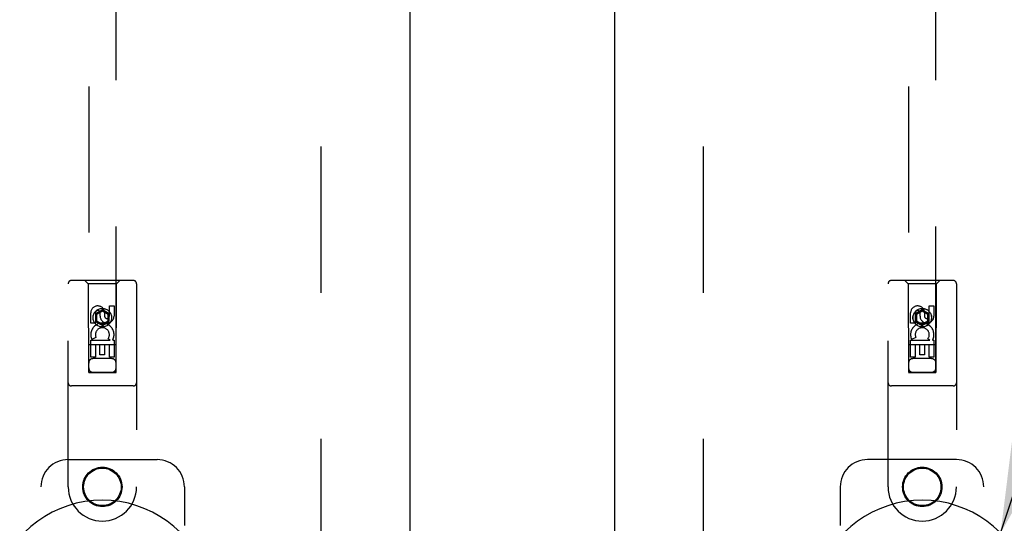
# Model space of a CAD drawing. Header units: inches. Extents: x 0 to 243, y 0 to 157.
# Tile 11 of 26: x 73.23 to 82.24, y 83.68 to 88.29. Entities that reach past the tile are written whole.
import ezdxf

# ---------------------------------------------------------------- set-up
doc = ezdxf.new("R2010")
doc.units = ezdxf.units.IN
doc.header["$LTSCALE"] = 13.357143
doc.header["$MEASUREMENT"] = 0
doc.linetypes.add('HIDDEN', pattern=[0.2, 0.1, -0.1])
doc.layers.get('0').update_dxf_attribs({"linetype": 'CONTINUOUS'})
for name, color, linetype in [('02___PRT_ALL_AXES', 7, 'CONTINUOUS'), ('DEFAULT_2', 8, 'HIDDEN'), ('DIMENSIONS', 7, 'CONTINUOUS')]:
    doc.layers.add(name, color=color, linetype=linetype)
doc.styles.get("Standard").update_dxf_attribs({"font": 'arial.ttf'})
doc.dimstyles.new('DIMSTYLE_1', dxfattribs={"dimtxt": 1.071429, "dimasz": 1.428571, "dimexe": 0.09, "dimexo": 0.07, "dimgap": 0.0375, "dimtad": 0, "dimtih": 1, "dimtoh": 1, "dimzin": 4, "dimdsep": 46, "dimtxsty": 'Standard', "dimblk": '_FILLED', "dimblk1": '_FILLED', "dimblk2": '_FILLED', "dimcen": 0.09, "dimazin": 1, "dimtfac": 1, "dimtdec": 3, "dimtofl": 0, "dimtmove": 0, "dimatfit": 3, "dimldrblk": '_FILLED', "dimfxl": 1, "dimtolj": 1, "dimtzin": 4, "dimarcsym": 0})
doc.dimstyles.get("Standard").update_dxf_attribs({"dimtxt": 1.214286, "dimasz": 1.428571, "dimexe": 0.09, "dimexo": 0.07, "dimgap": 0.09, "dimtad": 0, "dimtih": 1, "dimtoh": 1, "dimdec": 3, "dimzin": 4, "dimdsep": 46, "dimtxsty": 'Standard', "dimblk": '_FILLED', "dimblk1": '_FILLED', "dimblk2": '_FILLED', "dimcen": 0.09, "dimadec": 3, "dimazin": 1, "dimtp": 0.001, "dimtm": 0.001, "dimtfac": 1, "dimtdec": 3, "dimtofl": 0, "dimtmove": 0, "dimatfit": 3, "dimldrblk": '_FILLED', "dimfxl": 1, "dimtolj": 1, "dimtzin": 4, "dimarcsym": 0})

# ---------------------------------------------------------------- blocks, each defined once
blk = doc.blocks.new('_FILLED')
at = {"color": 0, "linetype": 'ByBlock'}
blk.add_solid([(0, 0), (-1, 0.2), (-1, -0.2)], dxfattribs=at)
blk = doc.blocks.new('*D10')
at = {"layer": 'DIMENSIONS', "color": 2, "linetype": 'Continuous'}
for p, q in [((73.1737, 92.2461), (70.6615, 92.2461)), ((76.7987, 92.2461), (79.6558, 92.2461))]:
    blk.add_line(p, q, dxfattribs=at)
at = {"layer": 'DIMENSIONS', "color": 2, "linetype": 'Continuous', "xscale": 1.4285714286, "yscale": 1.4285714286, "zscale": 1.4285714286}
blk.add_blockref('_FILLED', (73.1737, 92.2461), dxfattribs=at)
at = {"layer": 'DIMENSIONS', "color": 2, "linetype": 'Continuous', "xscale": 1.4285714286, "yscale": 1.4285714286, "zscale": 1.4285714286, "rotation": 180}
blk.add_blockref('_FILLED', (76.7987, 92.2461), dxfattribs=at)
at = {"layer": 'DIMENSIONS', "color": 2, "linetype": 'Continuous', "insert": (70.1258, 92.7818), "char_height": 1.07143, "width": 2.911577, "attachment_point": 3, "line_spacing_factor": 0.9}
blk.add_mtext('3.63', dxfattribs=at)
blk = doc.blocks.new('*D20')
at = {"layer": 'DIMENSIONS', "color": 2, "linetype": 'Continuous'}
for p, q in [((78.6737, 95.9982), (75.8165, 95.9982)), ((82.2987, 95.9982), (84.702, 95.9982))]:
    blk.add_line(p, q, dxfattribs=at)
at = {"layer": 'DIMENSIONS', "color": 2, "linetype": 'Continuous', "xscale": 1.4285714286, "yscale": 1.4285714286, "zscale": 1.4285714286}
blk.add_blockref('_FILLED', (78.6737, 95.9982), dxfattribs=at)
at = {"layer": 'DIMENSIONS', "color": 2, "linetype": 'Continuous', "xscale": 1.4285714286, "yscale": 1.4285714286, "zscale": 1.4285714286, "rotation": 180}
blk.add_blockref('_FILLED', (82.2987, 95.9982), dxfattribs=at)
at = {"layer": 'DIMENSIONS', "color": 2, "linetype": 'Continuous', "insert": (85.2377, 96.5339), "char_height": 1.07143, "width": 2.911577, "attachment_point": 1, "line_spacing_factor": 0.9}
blk.add_mtext('3.63', dxfattribs=at)

msp = doc.modelspace()

# ---------------------------------------------------------------- linework, layer by layer
at = {"color": 3, "linetype": 'Continuous'}
for p, q in [((76.7987, 118.0367), (76.7987, 47.7447)), ((78.6737, 47.7447), (78.6737, 118.0367))]:
    msp.add_line(p, q, dxfattribs=at)
at = {"color": 7, "linetype": 'Continuous'}
for centre in [(73.9862, 82.8907), (81.4862, 82.8907)]:
    msp.add_arc(centre, 1.0039, 305.50661, 234.49339, dxfattribs=at)
at = {"layer": '02___PRT_ALL_AXES', "color": 8, "linetype": 'HIDDEN'}
for p, q in [((74.0503, 85.5774), (74.0503, 85.6698)), ((74.0503, 85.6698), (74.0927, 85.6698)), ((74.0927, 85.6698), (74.0927, 85.5774)), ((81.5503, 85.5774), (81.5503, 85.6698)), ((81.5503, 85.6698), (81.5927, 85.6698)), ((81.5927, 85.6698), (81.5927, 85.5774)), ((73.8795, 85.5135), (73.8795, 85.6059)), ((73.922, 85.6059), (73.922, 85.5135)), ((73.9658, 85.5774), (73.9658, 85.6059)), ((74.0068, 85.6197), (74.0068, 85.5734)), ((81.3795, 85.5135), (81.3795, 85.6059)), ((81.422, 85.6059), (81.422, 85.5135)), ((81.4658, 85.5774), (81.4658, 85.6059)), ((81.5068, 85.6197), (81.5068, 85.5734)), ((73.922, 85.5135), (73.8795, 85.5135)), ((81.422, 85.5135), (81.3795, 85.5135)), ((73.8795, 85.2011), (73.8795, 85.3572)), ((73.8795, 85.3572), (74.0571, 85.3572)), ((73.9276, 85.3816), (73.8885, 85.3647)), ((73.922, 85.3146), (73.922, 85.2011)), ((73.9644, 85.3146), (73.922, 85.3146)), ((73.9644, 85.2224), (73.9644, 85.3146)), ((74.0068, 85.3146), (74.0068, 85.2224)), ((74.0503, 85.3146), (74.0068, 85.3146)), ((74.0571, 85.3572), (74.0386, 85.3702)), ((74.0503, 85.2011), (74.0503, 85.3146)), ((74.0822, 85.3607), (74.0805, 85.3572)), ((74.0805, 85.3572), (74.0927, 85.3572)), ((74.0927, 85.3572), (74.0927, 85.2011)), ((81.3795, 85.2011), (81.3795, 85.3572)), ((81.3795, 85.3572), (81.5571, 85.3572)), ((81.4276, 85.3816), (81.3885, 85.3647)), ((81.422, 85.3146), (81.422, 85.2011)), ((81.4644, 85.3146), (81.422, 85.3146)), ((81.4644, 85.2224), (81.4644, 85.3146)), ((81.5068, 85.3146), (81.5068, 85.2224)), ((81.5503, 85.3146), (81.5068, 85.3146)), ((81.5571, 85.3572), (81.5386, 85.3702)), ((81.5503, 85.2011), (81.5503, 85.3146)), ((81.5822, 85.3607), (81.5805, 85.3572)), ((81.5805, 85.3572), (81.5927, 85.3572)), ((81.5927, 85.3572), (81.5927, 85.2011)), ((74.0068, 85.2224), (73.9644, 85.2224)), ((81.5068, 85.2224), (81.4644, 85.2224)), ((73.922, 85.2011), (73.8795, 85.2011)), ((74.0927, 85.2011), (74.0503, 85.2011)), ((81.422, 85.2011), (81.3795, 85.2011)), ((81.5927, 85.2011), (81.5503, 85.2011))]:
    msp.add_line(p, q, dxfattribs=at)
for centre, radius in [((73.9862, 85.5632), 0.085), ((81.4862, 85.5632), 0.085), ((73.9862, 84.0157), 0.1715), ((81.4862, 84.0157), 0.1715)]:
    msp.add_circle(centre, radius, dxfattribs=at)
for centre, radius, start, end in [((73.9439, 85.606), 0.0644, 12.29948, 180.07752), ((81.4439, 85.606), 0.0644, 12.29948, 180.07752), ((73.9439, 85.6059), 0.0219, 359.90115, 180), ((74.0293, 85.5774), 0.0635, 180, 360), ((74.0284, 85.5774), 0.0219, 190.307, 360), ((81.4439, 85.6059), 0.0219, 359.90115, 180), ((81.5293, 85.5774), 0.0635, 180, 360), ((81.5284, 85.5774), 0.0219, 190.307, 360), ((73.9863, 85.407), 0.1065, 334.26362, 203.40274), ((81.4863, 85.407), 0.1065, 334.26362, 203.40274), ((73.9863, 85.407), 0.0639, 324.88948, 203.40261), ((81.4863, 85.407), 0.0639, 324.88948, 203.40261)]:
    msp.add_arc(centre, radius, start, end, dxfattribs=at)
at = {"layer": 'DEFAULT_2', "color": 8, "linetype": 'HIDDEN'}
for p, q in [((75.9862, 48.3907), (75.9862, 117.3907)), ((79.4862, 48.3907), (79.4862, 117.3907)), ((73.8612, 117.0632), (73.8612, 85.0614)), ((74.1112, 85.0614), (74.1112, 117.0632)), ((81.3612, 117.0632), (81.3612, 85.0614)), ((81.6112, 85.0614), (81.6112, 117.0632)), ((73.6737, 84.0157), (73.6737, 85.8732)), ((74.2687, 85.9032), (73.7037, 85.9032)), ((73.8562, 85.8732), (73.8262, 85.9032)), ((73.8562, 85.8732), (73.8597, 85.0632)), ((74.1162, 85.8732), (73.8562, 85.8732)), ((74.1127, 85.0632), (74.1162, 85.8732)), ((74.1162, 85.8732), (74.1462, 85.9032)), ((74.2987, 85.8732), (74.2987, 84.0157)), ((81.1737, 84.0157), (81.1737, 85.8732)), ((81.7687, 85.9032), (81.2037, 85.9032)), ((81.3562, 85.8732), (81.3262, 85.9032)), ((81.3562, 85.8732), (81.3597, 85.0632)), ((81.6162, 85.8732), (81.3562, 85.8732)), ((81.6127, 85.0632), (81.6162, 85.8732)), ((81.6162, 85.8732), (81.6462, 85.9032)), ((81.7987, 85.8732), (81.7987, 84.0157)), ((73.9862, 85.6351), (73.9237, 85.599)), ((73.9237, 85.599), (73.9237, 85.5268)), ((73.9237, 85.599), (73.9337, 85.5932)), ((73.9862, 85.6235), (73.9337, 85.5932)), ((73.9337, 85.5932), (73.9337, 85.5326)), ((73.9862, 85.6351), (73.9862, 85.6235)), ((74.0487, 85.599), (73.9862, 85.6351)), ((74.0387, 85.5932), (73.9862, 85.6235)), ((74.0487, 85.599), (74.0387, 85.5932)), ((74.0387, 85.5326), (74.0387, 85.5932)), ((74.0487, 85.5268), (74.0487, 85.599)), ((81.4862, 85.6351), (81.4237, 85.599)), ((81.4237, 85.599), (81.4237, 85.5268)), ((81.4237, 85.599), (81.4337, 85.5932)), ((81.4862, 85.6235), (81.4337, 85.5932)), ((81.4337, 85.5932), (81.4337, 85.5326)), ((81.4862, 85.6351), (81.4862, 85.6235)), ((81.5487, 85.599), (81.4862, 85.6351)), ((81.5387, 85.5932), (81.4862, 85.6235)), ((81.5487, 85.599), (81.5387, 85.5932)), ((81.5387, 85.5326), (81.5387, 85.5932)), ((81.5487, 85.5268), (81.5487, 85.599)), ((73.9237, 85.5268), (73.9337, 85.5326)), ((73.9237, 85.5268), (73.9862, 85.4908)), ((73.9337, 85.5326), (73.9862, 85.5023)), ((73.9862, 85.5023), (74.0387, 85.5326)), ((73.9862, 85.4908), (74.0487, 85.5268)), ((73.9862, 85.4908), (73.9862, 85.5023)), ((74.0487, 85.5268), (74.0387, 85.5326)), ((81.4237, 85.5268), (81.4337, 85.5326)), ((81.4237, 85.5268), (81.4862, 85.4908)), ((81.4337, 85.5326), (81.4862, 85.5023)), ((81.4862, 85.5023), (81.5387, 85.5326)), ((81.4862, 85.4908), (81.5487, 85.5268)), ((81.4862, 85.4908), (81.4862, 85.5023)), ((81.5487, 85.5268), (81.5387, 85.5326)), ((74.1137, 85.3132), (73.8586, 85.3132)), ((81.6137, 85.3132), (81.3586, 85.3132)), ((74.0712, 85.1882), (73.9012, 85.1882)), ((81.5712, 85.1882), (81.4012, 85.1882)), ((73.8597, 85.0632), (74.1127, 85.0632)), ((73.8612, 85.0646), (74.1112, 85.0646)), ((73.8612, 85.0614), (74.1112, 85.0614)), ((81.3597, 85.0632), (81.6127, 85.0632)), ((81.3612, 85.0646), (81.6112, 85.0646)), ((81.3612, 85.0614), (81.6112, 85.0614)), ((74.2687, 84.9382), (73.7037, 84.9382)), ((81.7687, 84.9382), (81.2037, 84.9382)), ((73.6737, 84.2657), (74.4862, 84.2657)), ((81.7987, 84.2657), (80.9862, 84.2657)), ((73.4237, 81.7657), (73.4237, 84.0157)), ((74.7362, 84.0157), (74.7362, 83.6626)), ((80.7362, 84.0157), (80.7362, 83.6626)), ((82.0487, 81.7657), (82.0487, 84.0157))]:
    msp.add_line(p, q, dxfattribs=at)
for centre, radius in [((73.9862, 85.5632), 0.0845), ((81.4862, 85.5632), 0.0845), ((73.9862, 84.0157), 0.18), ((81.4862, 84.0157), 0.18)]:
    msp.add_circle(centre, radius, dxfattribs=at)
for centre, radius, start, end in [((73.7037, 85.8732), 0.03, 90, 180), ((74.2687, 85.8732), 0.03, 0, 90), ((81.2037, 85.8732), 0.03, 90, 180), ((81.7687, 85.8732), 0.03, 0, 90), ((73.9012, 85.1482), 0.04, 90, 180), ((74.0712, 85.1482), 0.04, 0, 90), ((81.4012, 85.1482), 0.04, 90, 180), ((81.5712, 85.1482), 0.04, 0, 90), ((73.9012, 85.1032), 0.04, 180, 270), ((74.0712, 85.1032), 0.04, 270, 360), ((81.4012, 85.1032), 0.04, 180, 270), ((81.5712, 85.1032), 0.04, 270, 360), ((73.7037, 84.9682), 0.03, 180, 270), ((74.2687, 84.9682), 0.03, 270, 360), ((81.2037, 84.9682), 0.03, 180, 270), ((81.7687, 84.9682), 0.03, 270, 360), ((73.6737, 84.0157), 0.25, 90, 180), ((74.4862, 84.0157), 0.25, 0, 90), ((80.9862, 84.0157), 0.25, 90, 180), ((81.7987, 84.0157), 0.25, 0, 90), ((73.9862, 84.0157), 0.3125, 180, 360), ((81.4862, 84.0157), 0.3125, 180, 360)]:
    msp.add_arc(centre, radius, start, end, dxfattribs=at)

# ---------------------------------------------------------------- dimensions: what is measured, and where the dimension line sits
at = {"layer": 'DIMENSIONS', "color": 2, "linetype": 'Continuous'}
dim = msp.add_linear_dim(base=(78.6736616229, 95.9981947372), p1=(82.2986616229, 83.7657322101), p2=(78.6736616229, 118.0167322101), angle=180, dimstyle='DIMSTYLE_1', dxfattribs=at)
dim.commit()
dim.dimension.update_dxf_attribs({"geometry": '*D20', "text_midpoint": (86.6920957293, 95.9922188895), "dimtype": 160})
dim = msp.add_linear_dim(base=(76.7986616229, 92.2460650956), p1=(73.1736616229, 117.0157322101), p2=(76.7986616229, 47.7647322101), dimstyle='DIMSTYLE_1', dxfattribs=at)
dim.commit()
dim.dimension.update_dxf_attribs({"geometry": '*D10', "text_midpoint": (68.6686464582, 92.2400878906), "dimtype": 160})

# ---------------------------------------------------------------- leaders
at = {"layer": 'DIMENSIONS', "color": 2, "linetype": 'Continuous', "annotation_type": 0, "has_hookline": 1, "hookline_direction": 1, "text_width": 8.5312}
msp.add_leader([(82.2028, 83.5938), (83.7039, 88.1022), (84.7802, 88.1022)], dimstyle='Standard', override={"dimtad": 0}, dxfattribs=at)

doc.saveas('drawing.dxf')
